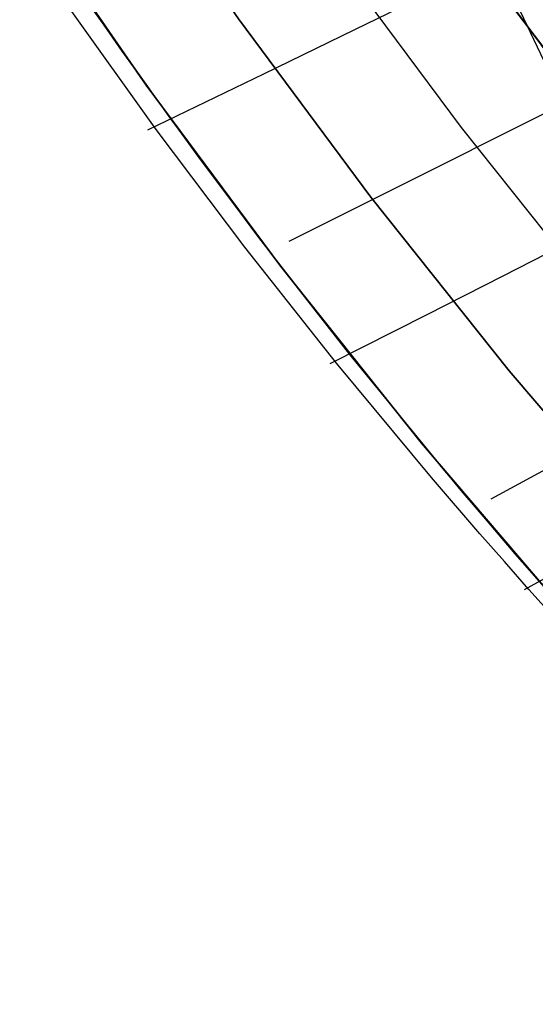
# Model space of a CAD drawing. Header units: millimetres. Extents: x -58 to 58, y -58 to 58.
# Tile 2 of 95: x -47.86 to -43.33, y -41.55 to -32.9. Entities that reach past the tile are written whole.
import ezdxf

# ---------------------------------------------------------------- set-up
doc = ezdxf.new("R2010")
doc.units = ezdxf.units.MM
doc.header["$MEASUREMENT"] = 0
doc.layers.add('Predefinito', color=5, linetype='Continuous')

msp = doc.modelspace()

# ---------------------------------------------------------------- linework, layer by layer
at = {"layer": 'Predefinito', "extrusion": (-3.64696e-06, 9.08447e-06, 1)}
msp.add_lwpolyline([(-57.1456, 0.5066), (-49.2276, -3.6494), (-48.6645, -3.965), (-48.1107, -4.2954), (-47.8375, -4.468), (-47.5674, -4.6453), (-47.0367, -5.0138), (-46.5192, -5.3993), (-46.0152, -5.8005), (-45.5221, -6.2189), (-45.0437, -6.6519), (-44.5806, -7.0994), (-44.1336, -7.5614), (-43.7017, -8.0393), (-43.2867, -8.531), (-42.8886, -9.0355), (-42.5074, -9.5522), (-42.1422, -10.0813), (-41.7937, -10.6209), (-41.4615, -11.1701), (-41.1452, -11.7281), (-40.8439, -12.2949), (-40.5574, -12.8689), (-40.2849, -13.4495), (-40.0258, -14.0358), (-39.779, -14.6275), (-39.5441, -15.2238), (-39.1067, -16.4283), (-38.7087, -17.6461), (-38.3503, -18.8761), (-38.0333, -20.1169), (-37.7586, -21.3679), (-37.6376, -21.9965), (-37.5277, -22.6272), (-37.429, -23.2599), (-37.3416, -23.8945), (-37.2658, -24.5298), (-37.2017, -25.1666), (-37.1494, -25.8045), (-37.109, -26.4434), (-37.0807, -27.082), (-37.0646, -27.7214), (-37.0609, -28.3614), (-37.0696, -29.0021), (-37.0909, -29.6414), (-37.1248, -30.2807), (-37.1712, -30.9193), (-37.2301, -31.5565), (-37.3017, -32.1919), (-37.3861, -32.8258), (-37.4836, -33.4585), (-37.5944, -34.0907), (-37.7181, -34.7195), (-37.8544, -35.3465), (-38.0028, -35.9698), (-38.1624, -36.5877), (-38.336, -37.2097), (-38.5213, -37.8243), (-38.7191, -38.4318), (-38.9303, -39.0322), (-39.1578, -39.6333), (-39.8911, -41.4123)], dxfattribs=at)
at = {"layer": 'Predefinito'}
for points in [[(-33.9802, -42.6098), (-35.4307, -41.4116), (-36.8389, -40.164), (-38.2033, -38.8685), (-39.5221, -37.5267), (-40.7938, -36.1402), (-42.0169, -34.7106), (-43.19, -33.2397), (-44.3116, -31.7291), (-45.3803, -30.1807), (-46.395, -28.5964), (-47.3544, -26.978), (-48.2574, -25.3274), (-49.1028, -23.6467), (-49.8897, -21.9377), (-50.6172, -20.2027)], [(-50.6172, -20.2027), (-49.8897, -21.9377), (-49.1028, -23.6467), (-48.2574, -25.3274), (-47.3544, -26.978), (-46.395, -28.5964), (-45.3803, -30.1807), (-44.3116, -31.7291), (-43.19, -33.2397), (-42.0169, -34.7106), (-40.7938, -36.1402), (-39.5221, -37.5267), (-38.2033, -38.8685), (-36.8389, -40.164), (-35.4307, -41.4116), (-33.9802, -42.6098)], [(-51.546, -20.5734), (-50.8051, -22.3403), (-50.0038, -24.0805), (-49.1428, -25.7921), (-48.2233, -27.473), (-47.2463, -29.1211), (-46.213, -30.7345), (-45.1246, -32.3113), (-43.9825, -33.8496), (-42.7879, -35.3475), (-41.5423, -36.8033), (-40.2473, -38.2153), (-38.9043, -39.5817), (-37.5149, -40.9009), (-36.0808, -42.1714), (-34.6037, -43.3916), (-33.0854, -44.5602)], [(-33.6815, -45.3631), (-35.2272, -44.1735), (-36.7309, -42.9313), (-38.1908, -41.6379), (-39.6052, -40.2949), (-40.9725, -38.9038), (-42.2909, -37.4664), (-43.5589, -35.9844), (-44.7749, -34.4595), (-45.9377, -32.8935), (-47.0457, -31.2883), (-48.0976, -29.6458), (-49.0922, -27.968), (-50.0283, -26.2569), (-50.9047, -24.5144), (-51.7206, -22.7428), (-52.4747, -20.944)], [(-52.4747, -20.944), (-51.7206, -22.7428), (-50.9047, -24.5144), (-50.0283, -26.2569), (-49.0922, -27.968), (-48.0976, -29.6458), (-47.0457, -31.2883), (-45.9377, -32.8935), (-44.7749, -34.4595), (-43.5589, -35.9844), (-42.2909, -37.4664), (-40.9725, -38.9038), (-39.6052, -40.2949), (-38.1908, -41.6379), (-36.7309, -42.9313), (-35.2272, -44.1735), (-33.6815, -45.3631)], [(-53.4035, -21.3147), (-52.636, -23.1453), (-51.8057, -24.9483), (-50.9137, -26.7216), (-49.9611, -28.463), (-48.9489, -30.1705), (-47.8783, -31.8421), (-46.7507, -33.4757), (-45.5674, -35.0694), (-44.3298, -36.6213), (-43.0394, -38.1296), (-41.6976, -39.5924), (-40.3062, -41.008), (-38.8668, -42.3748), (-37.381, -43.6911), (-35.8507, -44.9553), (-34.2776, -46.1659)], [(-34.2776, -46.1659), (-35.8507, -44.9553), (-37.381, -43.6911), (-38.8668, -42.3748), (-40.3062, -41.008), (-41.6976, -39.5924), (-43.0394, -38.1296), (-44.3298, -36.6213), (-45.5674, -35.0694), (-46.7507, -33.4757), (-47.8783, -31.8421), (-48.9489, -30.1705), (-49.9611, -28.463), (-50.9137, -26.7216), (-51.8057, -24.9483), (-52.636, -23.1453), (-53.4035, -21.3147)]]:
    msp.add_lwpolyline(points, dxfattribs=at)
for points in [[(-45.4929, -28.5673, 346.8043), (-43.0761, -33.6387, 346.5145)], [(-47.6334, -32.207, 350.0004), (-46.9629, -33.1772, 349.9989), (-46.2755, -34.1295, 349.9964), (-45.5917, -35.0374, 349.9909), (-44.9619, -35.8424, 349.9806), (-43.9837, -37.0363, 349.9495), (-43.3386, -37.7891, 349.912), (-42.9157, -38.2687, 349.8723)], [(-43.7144, -32.5467, 351.2117), (-42.9291, -33.5757, 351.1134)], [(-42.9256, -33.5802, 28.8869), (-43.7132, -32.5483, 28.7886)], [(-47.287, -32.7134, 30.0008), (-46.5359, -33.7734, 30.0026), (-45.7639, -34.8129, 30.0015), (-44.9667, -35.837, 29.9919), (-44.1424, -36.8469, 29.9814), (-43.7217, -37.3448, 29.9951), (-43.5095, -37.5915, 30.0111), (-43.2964, -37.8366, 30.0347)], [(-43.1704, -38.1447, 29.9886), (-43.3863, -37.9044, 29.9602), (-43.6024, -37.661, 29.9407), (-43.8173, -37.4159, 29.929), (-44.2433, -36.9213, 29.9237), (-45.0771, -35.9173, 29.9511), (-45.8823, -34.8989, 29.977), (-46.6608, -33.8647, 29.9936), (-47.417, -32.8095, 30.0069)], [(-46.7347, -33.8697, 29.793), (-45.7162, -33.3764, 30.8954), (-44.9161, -32.9884, 31.8278), (-44.5247, -32.7982, 32.3088)], [(-45.4927, -34.8476, 350.2802), (-42.2797, -33.2398, 345.2484), (-41.8969, -33.0472, 344.5957), (-41.5279, -32.8609, 343.9307)], [(-45.1329, -35.9211, 29.769), (-44.2816, -35.4899, 30.9376), (-43.6133, -35.1504, 31.917), (-42.965, -34.8199, 32.9301), (-42.3399, -34.4997, 33.9766), (-41.741, -34.1912, 35.0565), (-41.4523, -34.0417, 35.6088), (-41.1715, -33.8957, 36.1695), (-40.8987, -33.7533, 36.7384), (-40.6345, -33.6147, 37.3156), (-40.3792, -33.4801, 37.9009), (-40.1333, -33.3495, 38.4945), (-39.897, -33.2232, 39.0962), (-39.6704, -33.1013, 39.7057), (-39.4538, -32.9836, 40.3227), (-39.247, -32.8704, 40.9468)], [(-43.4241, -37.9069, 29.7966), (-42.7698, -37.5463, 31.0405), (-42.2568, -37.2621, 32.0732), (-41.7597, -36.985, 33.1326), (-41.2812, -36.716, 34.2188), (-40.8238, -36.4564, 35.3315), (-40.3901, -36.207, 36.4706), (-39.9826, -35.9691, 37.636), (-39.6038, -35.7436, 38.8276), (-39.256, -35.5315, 40.045), (-38.94, -35.3332, 41.2861), (-38.656, -35.1489, 42.5489), (-38.4046, -34.9787, 43.8311), (-38.1862, -34.823, 45.1305), (-38.001, -34.6819, 46.4449), (-37.8497, -34.5556, 47.7721), (-37.7325, -34.4444, 49.1098), (-37.6489, -34.3482, 50.4559), (-37.5943, -34.2664, 51.8091), (-37.5502, -34.1415, 54.531), (-37.5673, -34.0191, 59.9999)], [(-43.7185, -37.1104, 350.2251), (-41.2286, -35.7585, 345.0032)]]:
    msp.add_polyline3d(points, dxfattribs=at)

doc.saveas('drawing.dxf')
